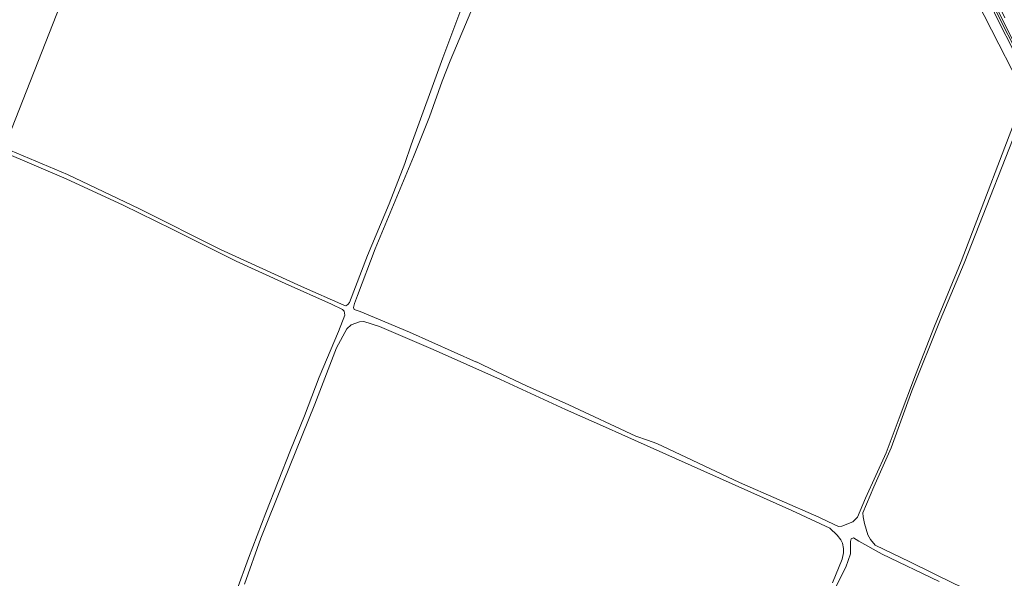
# Model space of a CAD drawing. Header units: metres. Extents: x 168032 to 180145, y 382923 to 399665.
# Tile 8 of 256: x 178059 to 178436, y 384425 to 384640. Entities that reach past the tile are written whole.
import ezdxf

# ---------------------------------------------------------------- set-up
doc = ezdxf.new("R2010")
doc.units = ezdxf.units.M
for name, color, linetype, lineweight in [('B-WE-GR-BEPLANTING_CULTUUR_BOSPLANTSOEN-GV', 8, 'Continuous', 18), ('B-WE-GR-BOS_NAALD-GV', 8, 'Continuous', 18), ('B-WE-OG-WATER_SLOOT-GV', 8, 'Continuous', 18), ('B-WE-VH-VERHARDING_FUNDERING_ZAND-GV', 8, 'Continuous', 18)]:
    doc.layers.add(name, color=color, linetype=linetype, lineweight=lineweight)

msp = doc.modelspace()

# ---------------------------------------------------------------- linework, layer by layer
at = {"layer": 'B-WE-GR-BEPLANTING_CULTUUR_BOSPLANTSOEN-GV', "flags": 128}
for points in [[(178457.125, 384594.138), (178434.077, 384639.216), (178412.464, 384684.304)], [(178411.67, 384674.71), (178434.22, 384630.31), (178444.201, 384610.858)]]:
    msp.add_lwpolyline(points, dxfattribs=at)
at = {"layer": 'B-WE-GR-BOS_NAALD-GV', "flags": 128}
for points in [[(178100.068, 384711.388), (178019.578, 384749.735), (178010.634, 384726.755), (178001.369, 384700.994), (177991.346, 384676.273), (177985.94, 384659.33), (177976.264, 384635.188), (177973.895, 384629.651), (177977.476, 384625.175), (178052.592, 384590.535)], [(178220.951, 384625.12), (178233.589, 384658.976), (178242.182, 384681.432), (178191.885, 384664.867), (178100.068, 384711.388), (178052.592, 384590.535), (178076.868, 384580.294), (178104.485, 384567.131), (178135.526, 384551.618), (178166.63, 384537.369), (178182.959, 384530.162), (178183.697, 384529.973), (178184.495, 384530.422), (178185.023, 384531.211), (178192.01, 384549.258), (178200.293, 384569.063), (178206.299, 384584.566), (178208.718, 384591.749)]]:
    msp.add_lwpolyline(points, close=True, dxfattribs=at)
at = {"layer": 'B-WE-OG-WATER_SLOOT-GV', "flags": 128}
for points in [[(178457.925, 384594.551), (178434.887, 384639.608), (178413.094, 384684.609), (178410.967, 384688.786), (178390.401, 384729.174), (178368.519, 384774.131), (178355.019, 384798.853), (178354.086, 384798.618), (178367.169, 384773.477), (178389.051, 384728.52), (178412.464, 384684.304), (178434.077, 384639.216), (178457.125, 384594.138)], [(178458.414, 384594.804), (178435.517, 384639.913), (178413.724, 384684.914), (178391.751, 384729.828), (178369.869, 384774.785), (178355.768, 384799.181), (178355.019, 384798.853), (178368.519, 384774.131), (178390.401, 384729.174), (178410.967, 384688.786), (178413.094, 384684.609), (178434.887, 384639.608), (178457.925, 384594.551)], [(178436.597, 384640.436), (178414.804, 384685.437), (178393.011, 384730.438), (178371.219, 384775.439), (178362.879, 384790.504), (178357.871, 384800.195), (178355.768, 384799.181), (178369.869, 384774.785), (178391.751, 384729.828), (178413.724, 384684.914), (178435.517, 384639.913), (178458.414, 384594.804)]]:
    msp.add_lwpolyline(points, dxfattribs=at)
at = {"layer": 'B-WE-VH-VERHARDING_FUNDERING_ZAND-GV', "flags": 128}
for points in [[(178233.589, 384658.976), (178220.951, 384625.12), (178208.718, 384591.749), (178206.299, 384584.566), (178200.293, 384569.063), (178192.01, 384549.258), (178185.023, 384531.211), (178184.495, 384530.422), (178183.697, 384529.973), (178182.959, 384530.162), (178166.63, 384537.369), (178135.526, 384551.618), (178104.485, 384567.131), (178076.868, 384580.294), (178052.592, 384590.535)], [(178444.201, 384610.858), (178419.76, 384546.967), (178409.635, 384522.165), (178402.313, 384503.498), (178395.983, 384486.834), (178391.092, 384473.567), (178383.148, 384456.223), (178379.965, 384448.934), (178378.244, 384447.13), (178373.966, 384445.432), (178372.757, 384445.309), (178368.613, 384447.174), (178365.178, 384448.86), (178334.777, 384462.13), (178303.056, 384477.085), (178299.386, 384478.408), (178295.019, 384479.982), (178269.268, 384492.024), (178253.059, 384499.321), (178241.315, 384504.804), (178233.847, 384508.416), (178233.801, 384508.386), (178208.063, 384519.849), (178189.183, 384527.752), (178186.857, 384528.514), (178186.614, 384529.368), (178186.993, 384530.834), (178188.168, 384533.955), (178194.936, 384551.793), (178209.592, 384587.173), (178215.844, 384602.458), (178220.612, 384616.175), (178223.655, 384623.895), (178239.982, 384662.577)], [(178467.202, 384399.528), (178434.665, 384415.47), (178433.033, 384416.27), (178432.957, 384416.267), (178417.269, 384423.338), (178400.074, 384431.811), (178386.786, 384438.181), (178384.957, 384440.281), (178384.005, 384442.055), (178382.769, 384446.417), (178382.165, 384448.964), (178382.084, 384450.517), (178386.289, 384460.493), (178392.959, 384475.539), (178400.832, 384497.301), (178411.764, 384524.459), (178420.952, 384546.321), (178445.413, 384608.497)], [(178051.849, 384589.168), (178076.317, 384578.631), (178098.184, 384568.617), (178117.014, 384559.336), (178141.567, 384547.142), (178160.426, 384538.546), (178178.159, 384530.626), (178182.444, 384528.548), (178183.098, 384527.853), (178183.339, 384526.325), (178180.836, 384520.069), (178173.476, 384502.577), (178167.796, 384487.713), (178162.379, 384474.558), (178152.918, 384450.503), (178146.272, 384433.182), (178141.892, 384420.932)], [(178144.852, 384423.229), (178151.108, 384440.8), (178159.624, 384462.152), (178171.798, 384492.196), (178180.14, 384513.863), (178184.1, 384521.164), (178185.702, 384522.632), (178188.899, 384523.84), (178190.628, 384524.013), (178196.618, 384522.002), (178217.221, 384513.238), (178243.039, 384501.683), (178268.036, 384490.237), (178283.278, 384483.433), (178289.622, 384480.601), (178321.049, 384466.583), (178354.885, 384451.409), (178369.374, 384444.66), (178372.201, 384442.031), (178373.612, 384440.18), (178374.223, 384438.876), (178374.704, 384436.817), (178374.652, 384435.24), (178374.086, 384432.77), (178370.375, 384423.743)], [(178369.42, 384417.541), (178375.56, 384429.662), (178377.337, 384434.846), (178377.377, 384436.954), (178377.376, 384439.61), (178377.632, 384440.569), (178378.45, 384440.971), (178380.52, 384439.735), (178389.535, 384434.675), (178411.333, 384424.241)]]:
    msp.add_lwpolyline(points, dxfattribs=at)

doc.saveas('drawing.dxf')
